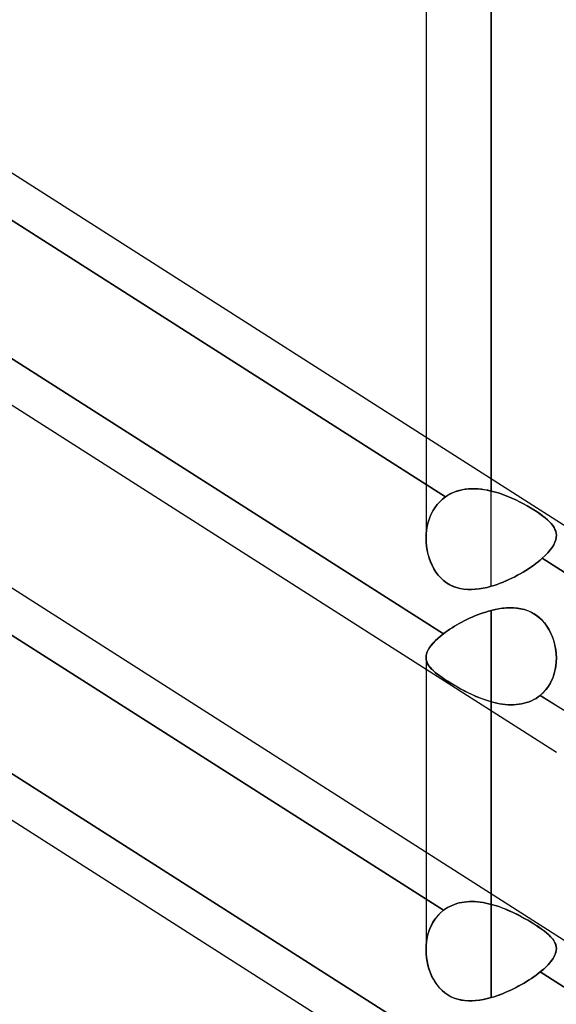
# Model space of a CAD drawing. Header units: millimetres. Extents: x -82 to 97, y -215 to 215.
# Tile 76 of 81: x 28 to 35, y 115 to 127. Entities that reach past the tile are written whole.
import ezdxf

# ---------------------------------------------------------------- set-up
doc = ezdxf.new("R2010")
doc.units = ezdxf.units.MM
doc.layers.add('MAIN-1', color=7, linetype='Continuous')
doc.layers.add('MAIN-2', color=7, linetype='Continuous')

msp = doc.modelspace()

# ---------------------------------------------------------------- linework, layer by layer
at = {"layer": 'MAIN-1'}
for p, q in [((34.011, 121.611), (34.011, 167.218)), ((33.219, 166.425), (33.219, 122.116)), ((43.45, 115.601), (25.85, 126.808)), ((26.004, 124.461), (33.431, 119.731)), ((33.219, 119.297), (26.004, 123.892)), ((43.45, 110.557), (25.85, 121.765)), ((34.064, 120.025), (34.116, 120.035)), ((34.116, 120.035), (34.168, 120.042)), ((34.168, 120.042), (34.22, 120.045)), ((34.22, 120.045), (34.271, 120.045)), ((34.271, 120.045), (34.321, 120.042)), ((34.321, 120.042), (34.37, 120.034)), ((34.37, 120.034), (34.418, 120.023)), ((33.716, 119.903), (33.748, 119.918)), ((33.748, 119.918), (33.78, 119.933)), ((33.78, 119.933), (33.813, 119.946)), ((33.813, 119.946), (33.846, 119.96)), ((33.846, 119.96), (33.878, 119.972)), ((33.878, 119.972), (33.912, 119.983)), ((33.912, 119.983), (33.945, 119.994)), ((33.945, 119.994), (33.978, 120.004)), ((33.978, 120.004), (34.011, 120.013)), ((34.011, 120.013), (34.064, 120.025)), ((34.011, 116.568), (34.011, 120.013)), ((34.418, 120.023), (34.464, 120.007)), ((34.464, 120.007), (34.508, 119.986)), ((34.508, 119.986), (34.55, 119.961)), ((34.55, 119.961), (34.589, 119.932)), ((34.589, 119.932), (34.626, 119.899)), ((33.508, 119.785), (33.535, 119.803)), ((33.535, 119.803), (33.564, 119.821)), ((33.564, 119.821), (33.593, 119.838)), ((33.593, 119.838), (33.623, 119.855)), ((33.623, 119.855), (33.653, 119.871)), ((33.653, 119.871), (33.684, 119.888)), ((33.684, 119.888), (33.716, 119.903)), ((34.626, 119.899), (34.659, 119.862)), ((34.659, 119.862), (34.689, 119.822)), ((34.689, 119.822), (34.715, 119.779)), ((33.33, 119.644), (33.361, 119.673)), ((33.361, 119.673), (33.394, 119.702)), ((33.394, 119.702), (33.431, 119.731)), ((33.431, 119.731), (33.455, 119.749)), ((33.455, 119.749), (33.481, 119.767)), ((33.481, 119.767), (33.508, 119.785)), ((34.715, 119.779), (34.738, 119.734)), ((34.738, 119.734), (34.758, 119.687)), ((34.758, 119.687), (34.774, 119.639)), ((33.245, 119.536), (33.261, 119.562)), ((33.261, 119.562), (33.28, 119.588)), ((33.28, 119.588), (33.303, 119.616)), ((33.303, 119.616), (33.33, 119.644)), ((34.774, 119.639), (34.787, 119.589)), ((34.787, 119.589), (34.796, 119.539)), ((33.219, 119.439), (33.22, 119.462)), ((33.219, 119.441), (33.219, 117.073)), ((33.22, 119.462), (33.225, 119.485)), ((33.225, 119.485), (33.233, 119.51)), ((33.233, 119.51), (33.245, 119.536)), ((34.796, 119.539), (34.802, 119.489)), ((34.802, 119.489), (34.804, 119.438)), ((26.004, 119.417), (33.457, 114.671)), ((33.219, 114.254), (26.004, 118.848))]:
    msp.add_line(p, q, dxfattribs=at)
at = {"layer": 'MAIN-2'}
for p, q in [((34.011, 167.218), (34.011, 121.465)), ((34.011, 120.307), (34.011, 165.632)), ((25.831, 126.251), (33.457, 121.395)), ((33.457, 121.395), (25.831, 126.251)), ((33.431, 119.731), (25.808, 124.585)), ((33.219, 122.116), (33.219, 120.892)), ((34.011, 121.465), (34.011, 121.611)), ((33.586, 121.46), (33.614, 121.469)), ((33.624, 121.471), (33.588, 121.461)), ((33.614, 121.469), (33.643, 121.476)), ((33.66, 121.48), (33.624, 121.471)), ((33.643, 121.476), (33.672, 121.482)), ((33.697, 121.486), (33.66, 121.48)), ((33.672, 121.482), (33.702, 121.487)), ((33.735, 121.49), (33.697, 121.486)), ((33.702, 121.487), (33.732, 121.49)), ((33.732, 121.49), (33.762, 121.492)), ((33.774, 121.492), (33.735, 121.49)), ((33.762, 121.492), (33.793, 121.493)), ((33.813, 121.492), (33.774, 121.492)), ((33.793, 121.493), (33.823, 121.492)), ((33.852, 121.491), (33.813, 121.492)), ((33.823, 121.492), (33.854, 121.49)), ((33.892, 121.487), (33.852, 121.491)), ((33.854, 121.49), (33.886, 121.487)), ((33.886, 121.487), (33.917, 121.484)), ((33.932, 121.481), (33.892, 121.487)), ((33.917, 121.484), (33.948, 121.479)), ((33.971, 121.474), (33.932, 121.481)), ((33.948, 121.479), (33.98, 121.472)), ((34.011, 121.465), (33.971, 121.474)), ((33.98, 121.472), (34.011, 121.465)), ((33.385, 121.335), (33.42, 121.367)), ((33.42, 121.367), (33.385, 121.335)), ((33.42, 121.367), (33.457, 121.395)), ((33.457, 121.395), (33.42, 121.367)), ((33.488, 121.415), (33.457, 121.395)), ((33.457, 121.395), (33.481, 121.411)), ((33.481, 121.411), (33.507, 121.425)), ((33.52, 121.433), (33.488, 121.415)), ((33.507, 121.425), (33.533, 121.438)), ((33.554, 121.448), (33.52, 121.433)), ((33.533, 121.438), (33.559, 121.45)), ((33.588, 121.461), (33.554, 121.448)), ((33.559, 121.45), (33.586, 121.46)), ((34.011, 121.465), (34.062, 121.452)), ((34.062, 121.452), (34.011, 121.465)), ((34.062, 121.452), (34.112, 121.437)), ((34.112, 121.437), (34.062, 121.452)), ((34.112, 121.437), (34.163, 121.419)), ((34.162, 121.419), (34.112, 121.437)), ((34.212, 121.4), (34.162, 121.419)), ((34.163, 121.419), (34.212, 121.4)), ((34.212, 121.4), (34.262, 121.379)), ((34.261, 121.379), (34.212, 121.4)), ((34.31, 121.357), (34.261, 121.379)), ((34.262, 121.379), (34.31, 121.357)), ((34.31, 121.357), (34.357, 121.334)), ((34.357, 121.334), (34.31, 121.357)), ((33.3, 121.221), (33.325, 121.262)), ((33.326, 121.262), (33.3, 121.222)), ((33.325, 121.262), (33.354, 121.3)), ((33.354, 121.3), (33.326, 121.262)), ((33.354, 121.3), (33.385, 121.335)), ((33.385, 121.335), (33.354, 121.3)), ((34.357, 121.334), (34.403, 121.31)), ((34.403, 121.31), (34.357, 121.334)), ((34.403, 121.31), (34.448, 121.285)), ((34.448, 121.285), (34.403, 121.31)), ((34.448, 121.285), (34.491, 121.26)), ((34.491, 121.26), (34.448, 121.285)), ((34.491, 121.26), (34.532, 121.235)), ((34.532, 121.235), (34.491, 121.26)), ((34.532, 121.235), (34.571, 121.21)), ((34.571, 121.21), (34.532, 121.235)), ((25.808, 121.223), (33.431, 116.369)), ((33.431, 116.369), (25.808, 121.223)), ((33.26, 121.134), (33.245, 121.088)), ((33.245, 121.086), (33.26, 121.132)), ((33.279, 121.179), (33.26, 121.134)), ((33.26, 121.132), (33.278, 121.177)), ((33.278, 121.177), (33.3, 121.221)), ((33.3, 121.222), (33.279, 121.179)), ((34.571, 121.21), (34.607, 121.185)), ((34.607, 121.186), (34.571, 121.21)), ((34.64, 121.161), (34.607, 121.186)), ((34.607, 121.185), (34.64, 121.161)), ((34.64, 121.161), (34.67, 121.137)), ((34.67, 121.137), (34.64, 121.161)), ((34.67, 121.137), (34.698, 121.114)), ((34.698, 121.114), (34.67, 121.137)), ((34.698, 121.114), (34.722, 121.091)), ((34.722, 121.091), (34.698, 121.114)), ((33.225, 120.991), (33.22, 120.942)), ((33.22, 120.939), (33.225, 120.988)), ((33.234, 121.04), (33.225, 120.991)), ((33.225, 120.988), (33.233, 121.038)), ((33.233, 121.038), (33.245, 121.086)), ((33.245, 121.088), (33.234, 121.04)), ((34.722, 121.091), (34.743, 121.068)), ((34.743, 121.068), (34.722, 121.091)), ((34.743, 121.068), (34.761, 121.045)), ((34.761, 121.045), (34.743, 121.068)), ((34.761, 121.045), (34.776, 121.022)), ((34.776, 121.022), (34.761, 121.045)), ((34.776, 121.022), (34.787, 120.999)), ((34.787, 120.999), (34.776, 121.022)), ((34.787, 120.999), (34.796, 120.976)), ((34.796, 120.976), (34.787, 120.999)), ((33.22, 120.942), (33.219, 120.891)), ((33.219, 120.889), (33.22, 120.939)), ((33.219, 120.891), (33.22, 120.843)), ((33.22, 120.839), (33.219, 120.889)), ((34.797, 120.872), (34.786, 120.842)), ((34.786, 120.842), (34.797, 120.872)), ((34.796, 120.976), (34.801, 120.953)), ((34.801, 120.953), (34.796, 120.976)), ((34.802, 120.901), (34.797, 120.872)), ((34.797, 120.872), (34.802, 120.901)), ((34.801, 120.953), (34.804, 120.929)), ((34.804, 120.929), (34.801, 120.953)), ((34.804, 120.929), (34.802, 120.901)), ((34.802, 120.901), (34.804, 120.929)), ((33.22, 120.843), (33.225, 120.794)), ((33.225, 120.791), (33.22, 120.839)), ((33.225, 120.794), (33.232, 120.746)), ((33.233, 120.743), (33.225, 120.791)), ((34.753, 120.78), (34.729, 120.748)), ((34.729, 120.748), (34.753, 120.78)), ((34.753, 120.78), (34.772, 120.812)), ((34.772, 120.811), (34.753, 120.78)), ((34.786, 120.842), (34.772, 120.811)), ((34.772, 120.812), (34.786, 120.842)), ((33.232, 120.746), (33.243, 120.699)), ((33.244, 120.696), (33.233, 120.743)), ((33.243, 120.699), (33.256, 120.653)), ((33.257, 120.65), (33.244, 120.696)), ((33.256, 120.653), (33.272, 120.607)), ((33.273, 120.605), (33.257, 120.65)), ((34.608, 120.625), (34.633, 120.647)), ((34.633, 120.647), (34.608, 120.625)), ((34.669, 120.681), (34.633, 120.647)), ((34.633, 120.647), (34.669, 120.681)), ((34.633, 120.647), (42.259, 115.79)), ((42.259, 115.79), (34.633, 120.647)), ((34.701, 120.715), (34.669, 120.681)), ((34.669, 120.681), (34.701, 120.715)), ((34.729, 120.748), (34.701, 120.715)), ((34.701, 120.715), (34.729, 120.748)), ((33.272, 120.607), (33.292, 120.563)), ((33.293, 120.561), (33.273, 120.605)), ((33.292, 120.563), (33.314, 120.52)), ((33.315, 120.519), (33.293, 120.561)), ((33.314, 120.52), (33.34, 120.48)), ((33.34, 120.479), (33.315, 120.519)), ((34.432, 120.499), (34.464, 120.519)), ((34.464, 120.519), (34.432, 120.499)), ((34.464, 120.519), (34.495, 120.54)), ((34.495, 120.54), (34.464, 120.519)), ((34.495, 120.54), (34.525, 120.561)), ((34.525, 120.561), (34.495, 120.54)), ((34.525, 120.561), (34.554, 120.582)), ((34.554, 120.582), (34.525, 120.561)), ((34.554, 120.582), (34.582, 120.604)), ((34.582, 120.604), (34.554, 120.582)), ((34.582, 120.604), (34.608, 120.625)), ((34.608, 120.625), (34.582, 120.604)), ((33.34, 120.48), (33.368, 120.442)), ((33.368, 120.442), (33.34, 120.479)), ((33.399, 120.408), (33.368, 120.442)), ((33.368, 120.442), (33.399, 120.408)), ((33.432, 120.377), (33.399, 120.408)), ((33.399, 120.408), (33.433, 120.377)), ((34.227, 120.388), (34.263, 120.405)), ((34.263, 120.405), (34.227, 120.388)), ((34.263, 120.405), (34.298, 120.423)), ((34.298, 120.422), (34.263, 120.405)), ((34.298, 120.423), (34.332, 120.441)), ((34.332, 120.441), (34.298, 120.422)), ((34.332, 120.441), (34.366, 120.46)), ((34.366, 120.459), (34.332, 120.441)), ((34.366, 120.46), (34.4, 120.479)), ((34.4, 120.479), (34.366, 120.459)), ((34.4, 120.479), (34.432, 120.499)), ((34.432, 120.499), (34.4, 120.479)), ((33.468, 120.35), (33.432, 120.377)), ((33.433, 120.377), (33.469, 120.349)), ((33.507, 120.326), (33.468, 120.35)), ((33.469, 120.349), (33.508, 120.326)), ((33.547, 120.307), (33.507, 120.326)), ((33.508, 120.326), (33.549, 120.306)), ((33.589, 120.291), (33.547, 120.307)), ((33.549, 120.306), (33.591, 120.291)), ((33.632, 120.28), (33.589, 120.291)), ((33.591, 120.291), (33.635, 120.279)), ((33.676, 120.272), (33.632, 120.28)), ((33.635, 120.279), (33.68, 120.272)), ((33.722, 120.268), (33.676, 120.272)), ((33.68, 120.272), (33.726, 120.268)), ((33.815, 120.27), (33.768, 120.267)), ((33.772, 120.268), (33.819, 120.27)), ((33.864, 120.275), (33.815, 120.27)), ((33.819, 120.27), (33.867, 120.276)), ((33.912, 120.283), (33.864, 120.275)), ((33.867, 120.276), (33.915, 120.284)), ((33.962, 120.294), (33.912, 120.283)), ((33.915, 120.284), (33.963, 120.294)), ((34.011, 120.307), (33.962, 120.294)), ((33.963, 120.294), (34.011, 120.307)), ((34.011, 120.307), (34.047, 120.318)), ((34.047, 120.318), (34.011, 120.307)), ((34.047, 120.318), (34.084, 120.33)), ((34.083, 120.33), (34.047, 120.318)), ((34.12, 120.343), (34.083, 120.33)), ((34.084, 120.33), (34.12, 120.343)), ((34.12, 120.343), (34.156, 120.357)), ((34.156, 120.357), (34.12, 120.343)), ((34.156, 120.357), (34.192, 120.372)), ((34.191, 120.372), (34.156, 120.357)), ((34.227, 120.388), (34.191, 120.372)), ((34.192, 120.372), (34.227, 120.388)), ((33.768, 120.267), (33.722, 120.268)), ((33.726, 120.268), (33.772, 120.268)), ((34.104, 120.033), (34.058, 120.024)), ((34.15, 120.04), (34.104, 120.033)), ((34.196, 120.044), (34.15, 120.04)), ((34.242, 120.046), (34.196, 120.044)), ((34.287, 120.045), (34.242, 120.046)), ((34.331, 120.041), (34.287, 120.045)), ((34.374, 120.034), (34.331, 120.041)), ((34.416, 120.023), (34.374, 120.034)), ((33.748, 119.918), (33.716, 119.903)), ((33.78, 119.933), (33.748, 119.918)), ((33.813, 119.946), (33.78, 119.933)), ((33.845, 119.96), (33.813, 119.946)), ((33.878, 119.972), (33.845, 119.96)), ((33.912, 119.983), (33.878, 119.972)), ((33.945, 119.994), (33.912, 119.983)), ((33.978, 120.004), (33.945, 119.994)), ((34.011, 120.013), (33.978, 120.004)), ((34.058, 120.024), (34.011, 120.013)), ((34.011, 120.013), (34.011, 116.441)), ((34.457, 120.01), (34.416, 120.023)), ((34.496, 119.992), (34.457, 120.01)), ((34.534, 119.972), (34.496, 119.992)), ((34.57, 119.947), (34.534, 119.972)), ((34.604, 119.92), (34.57, 119.947)), ((34.635, 119.89), (34.604, 119.92)), ((33.535, 119.803), (33.508, 119.785)), ((33.564, 119.821), (33.535, 119.803)), ((33.593, 119.838), (33.564, 119.821)), ((33.623, 119.855), (33.593, 119.838)), ((33.653, 119.871), (33.623, 119.855)), ((33.684, 119.887), (33.653, 119.871)), ((33.716, 119.903), (33.684, 119.887)), ((34.663, 119.857), (34.635, 119.89)), ((34.69, 119.821), (34.663, 119.857)), ((34.713, 119.783), (34.69, 119.821)), ((33.361, 119.673), (33.331, 119.645)), ((33.394, 119.702), (33.361, 119.673)), ((33.431, 119.731), (33.394, 119.702)), ((33.455, 119.749), (33.431, 119.731)), ((33.481, 119.767), (33.455, 119.749)), ((33.508, 119.785), (33.481, 119.767)), ((34.734, 119.743), (34.713, 119.783)), ((34.752, 119.702), (34.734, 119.743)), ((34.768, 119.66), (34.752, 119.702)), ((33.262, 119.563), (33.246, 119.537)), ((33.281, 119.589), (33.262, 119.563)), ((33.304, 119.617), (33.281, 119.589)), ((33.331, 119.645), (33.304, 119.617)), ((34.78, 119.616), (34.768, 119.66)), ((34.79, 119.572), (34.78, 119.616)), ((34.797, 119.528), (34.79, 119.572)), ((33.457, 114.671), (25.831, 119.527)), ((33.22, 119.463), (33.219, 119.44)), ((33.219, 119.44), (33.22, 119.42)), ((33.221, 119.418), (33.219, 119.439)), ((33.225, 119.487), (33.22, 119.463)), ((33.234, 119.511), (33.225, 119.487)), ((33.246, 119.537), (33.234, 119.511)), ((34.802, 119.483), (34.797, 119.528)), ((34.804, 119.438), (34.802, 119.483)), ((34.804, 119.438), (34.802, 119.384)), ((34.803, 119.389), (34.804, 119.438)), ((33.22, 119.42), (33.225, 119.4)), ((33.225, 119.398), (33.221, 119.418)), ((33.225, 119.4), (33.232, 119.38)), ((33.232, 119.378), (33.225, 119.398)), ((33.232, 119.38), (33.241, 119.361)), ((33.242, 119.359), (33.232, 119.378)), ((33.241, 119.361), (33.254, 119.341)), ((33.255, 119.34), (33.242, 119.359)), ((33.254, 119.341), (33.269, 119.322)), ((33.27, 119.321), (33.255, 119.34)), ((33.269, 119.322), (33.287, 119.302)), ((33.287, 119.301), (33.27, 119.321)), ((34.797, 119.332), (34.787, 119.28)), ((34.79, 119.294), (34.798, 119.341)), ((34.802, 119.384), (34.797, 119.332)), ((34.798, 119.341), (34.803, 119.389)), ((34.804, 118.288), (33.219, 119.297)), ((33.287, 119.302), (33.307, 119.282)), ((33.308, 119.281), (33.287, 119.301)), ((33.307, 119.282), (33.33, 119.261)), ((33.331, 119.261), (33.308, 119.281)), ((33.33, 119.261), (33.356, 119.24)), ((33.357, 119.24), (33.331, 119.261)), ((33.356, 119.24), (33.385, 119.219)), ((33.385, 119.219), (33.357, 119.24)), ((33.385, 119.219), (33.416, 119.197)), ((33.416, 119.197), (33.385, 119.219)), ((33.416, 119.197), (33.449, 119.174)), ((33.449, 119.175), (33.416, 119.197)), ((34.747, 119.16), (34.764, 119.203)), ((34.773, 119.23), (34.756, 119.181)), ((34.764, 119.203), (34.779, 119.248)), ((34.787, 119.28), (34.773, 119.23)), ((34.779, 119.248), (34.79, 119.294)), ((33.484, 119.152), (33.449, 119.175)), ((33.449, 119.174), (33.485, 119.151)), ((33.522, 119.128), (33.484, 119.152)), ((33.485, 119.151), (33.524, 119.127)), ((33.562, 119.105), (33.522, 119.128)), ((33.524, 119.127), (33.563, 119.104)), ((33.602, 119.081), (33.562, 119.105)), ((33.563, 119.104), (33.605, 119.08)), ((33.644, 119.058), (33.602, 119.081)), ((33.605, 119.08), (33.647, 119.056)), ((34.673, 119.044), (34.701, 119.08)), ((34.708, 119.092), (34.679, 119.051)), ((34.701, 119.08), (34.725, 119.119)), ((34.734, 119.135), (34.708, 119.092)), ((34.725, 119.119), (34.747, 119.16)), ((34.756, 119.181), (34.734, 119.135)), ((33.687, 119.035), (33.644, 119.058)), ((33.647, 119.056), (33.691, 119.033)), ((33.731, 119.013), (33.687, 119.035)), ((33.691, 119.033), (33.735, 119.011)), ((33.776, 118.991), (33.731, 119.013)), ((33.735, 119.011), (33.78, 118.99)), ((33.822, 118.971), (33.776, 118.991)), ((33.78, 118.99), (33.826, 118.969)), ((33.869, 118.952), (33.822, 118.971)), ((33.826, 118.969), (33.872, 118.95)), ((34.584, 118.962), (34.558, 118.945)), ((34.558, 118.945), (34.584, 118.962)), ((34.609, 118.981), (34.584, 118.962)), ((34.584, 118.962), (34.609, 118.981)), ((34.645, 119.014), (34.609, 118.981)), ((34.609, 118.981), (34.642, 119.011)), ((42.231, 114.127), (34.609, 118.981)), ((34.609, 118.981), (34.804, 118.857)), ((34.642, 119.011), (34.673, 119.044)), ((34.679, 119.051), (34.645, 119.014)), ((33.916, 118.934), (33.869, 118.952)), ((33.872, 118.95), (33.918, 118.933)), ((33.963, 118.918), (33.916, 118.934)), ((33.918, 118.933), (33.965, 118.917)), ((34.011, 118.904), (33.963, 118.918)), ((33.965, 118.917), (34.011, 118.904)), ((34.011, 118.904), (34.011, 115.309)), ((34.046, 118.895), (34.011, 118.904)), ((34.011, 118.904), (34.046, 118.895)), ((34.011, 115.309), (34.011, 118.904)), ((34.08, 118.887), (34.046, 118.895)), ((34.046, 118.895), (34.08, 118.887)), ((34.114, 118.88), (34.08, 118.887)), ((34.08, 118.887), (34.115, 118.88)), ((34.149, 118.875), (34.114, 118.88)), ((34.115, 118.88), (34.149, 118.875)), ((34.183, 118.871), (34.149, 118.875)), ((34.149, 118.875), (34.183, 118.871)), ((34.217, 118.868), (34.183, 118.871)), ((34.183, 118.871), (34.217, 118.868)), ((34.25, 118.867), (34.217, 118.868)), ((34.217, 118.868), (34.251, 118.867)), ((34.284, 118.868), (34.25, 118.867)), ((34.251, 118.867), (34.284, 118.868)), ((34.317, 118.869), (34.284, 118.868)), ((34.284, 118.868), (34.317, 118.869)), ((34.349, 118.873), (34.317, 118.869)), ((34.317, 118.869), (34.35, 118.873)), ((34.381, 118.878), (34.349, 118.873)), ((34.35, 118.873), (34.381, 118.878)), ((34.413, 118.885), (34.381, 118.878)), ((34.381, 118.878), (34.413, 118.885)), ((34.443, 118.894), (34.413, 118.885)), ((34.413, 118.885), (34.443, 118.894)), ((34.473, 118.904), (34.443, 118.894)), ((34.443, 118.894), (34.473, 118.904)), ((34.502, 118.916), (34.473, 118.904)), ((34.473, 118.904), (34.502, 118.916)), ((34.531, 118.93), (34.502, 118.916)), ((34.502, 118.916), (34.531, 118.93)), ((34.558, 118.945), (34.531, 118.93)), ((34.531, 118.93), (34.558, 118.945)), ((33.219, 117.073), (33.219, 115.892)), ((34.011, 116.441), (34.011, 116.568)), ((33.535, 116.429), (33.564, 116.44)), ((33.564, 116.44), (33.535, 116.429)), ((33.564, 116.44), (33.593, 116.45)), ((33.593, 116.45), (33.564, 116.44)), ((33.593, 116.45), (33.623, 116.458)), ((33.623, 116.458), (33.593, 116.45)), ((33.623, 116.458), (33.653, 116.464)), ((33.653, 116.464), (33.623, 116.458)), ((33.653, 116.464), (33.684, 116.469)), ((33.684, 116.469), (33.653, 116.464)), ((33.684, 116.469), (33.716, 116.472)), ((33.716, 116.472), (33.684, 116.469)), ((33.716, 116.472), (33.748, 116.474)), ((33.748, 116.474), (33.716, 116.472)), ((33.748, 116.474), (33.78, 116.475)), ((33.78, 116.475), (33.748, 116.474)), ((33.78, 116.475), (33.813, 116.474)), ((33.813, 116.474), (33.78, 116.475)), ((33.813, 116.474), (33.846, 116.471)), ((33.845, 116.471), (33.813, 116.474)), ((33.878, 116.468), (33.845, 116.471)), ((33.846, 116.471), (33.878, 116.468)), ((33.878, 116.468), (33.912, 116.463)), ((33.912, 116.463), (33.878, 116.468)), ((33.912, 116.463), (33.945, 116.457)), ((33.945, 116.457), (33.912, 116.463)), ((33.945, 116.457), (33.978, 116.449)), ((33.978, 116.449), (33.945, 116.457)), ((33.978, 116.449), (34.011, 116.441)), ((34.011, 116.441), (33.978, 116.449)), ((34.058, 116.428), (34.011, 116.441)), ((34.011, 116.441), (34.064, 116.426)), ((33.361, 116.303), (33.394, 116.338)), ((33.394, 116.338), (33.361, 116.304)), ((33.394, 116.338), (33.431, 116.369)), ((33.431, 116.369), (33.394, 116.338)), ((33.431, 116.369), (33.455, 116.386)), ((33.455, 116.386), (33.431, 116.369)), ((33.455, 116.386), (33.481, 116.402)), ((33.481, 116.402), (33.455, 116.386)), ((33.481, 116.402), (33.508, 116.417)), ((33.508, 116.417), (33.481, 116.402)), ((33.508, 116.417), (33.535, 116.429)), ((33.535, 116.429), (33.508, 116.417)), ((34.104, 116.413), (34.058, 116.428)), ((34.064, 116.426), (34.116, 116.409)), ((34.15, 116.396), (34.104, 116.413)), ((34.116, 116.409), (34.168, 116.389)), ((34.196, 116.378), (34.15, 116.396)), ((34.168, 116.389), (34.22, 116.368)), ((34.242, 116.358), (34.196, 116.378)), ((34.22, 116.368), (34.271, 116.345)), ((34.287, 116.338), (34.242, 116.358)), ((34.271, 116.345), (34.321, 116.321)), ((34.331, 116.316), (34.287, 116.338)), ((34.321, 116.321), (34.37, 116.296)), ((33.28, 116.181), (33.303, 116.224)), ((33.304, 116.225), (33.281, 116.182)), ((33.303, 116.224), (33.33, 116.265)), ((33.331, 116.266), (33.304, 116.225)), ((33.33, 116.265), (33.361, 116.303)), ((33.361, 116.304), (33.331, 116.266)), ((34.374, 116.294), (34.331, 116.316)), ((34.37, 116.296), (34.418, 116.27)), ((34.416, 116.271), (34.374, 116.294)), ((34.457, 116.248), (34.416, 116.271)), ((34.418, 116.27), (34.464, 116.244)), ((34.496, 116.224), (34.457, 116.248)), ((34.464, 116.244), (34.508, 116.217)), ((34.534, 116.201), (34.496, 116.224)), ((34.508, 116.217), (34.55, 116.191)), ((34.57, 116.178), (34.534, 116.201)), ((33.233, 116.038), (33.245, 116.088)), ((33.246, 116.09), (33.234, 116.041)), ((33.245, 116.088), (33.261, 116.135)), ((33.262, 116.137), (33.246, 116.09)), ((33.261, 116.135), (33.28, 116.181)), ((33.281, 116.182), (33.262, 116.137)), ((34.55, 116.191), (34.589, 116.165)), ((34.604, 116.155), (34.57, 116.178)), ((34.589, 116.165), (34.626, 116.14)), ((34.635, 116.133), (34.604, 116.155)), ((34.626, 116.14), (34.659, 116.115)), ((34.663, 116.111), (34.635, 116.133)), ((34.659, 116.115), (34.689, 116.091)), ((34.69, 116.09), (34.663, 116.111)), ((34.689, 116.091), (34.715, 116.067)), ((34.713, 116.069), (34.69, 116.09)), ((33.225, 115.991), (33.22, 115.94)), ((33.22, 115.937), (33.225, 115.988)), ((33.234, 116.041), (33.225, 115.991)), ((33.225, 115.988), (33.233, 116.038)), ((34.734, 116.048), (34.713, 116.069)), ((34.715, 116.067), (34.738, 116.044)), ((34.752, 116.028), (34.734, 116.048)), ((34.738, 116.044), (34.758, 116.021)), ((34.768, 116.008), (34.752, 116.028)), ((34.758, 116.021), (34.774, 115.998)), ((34.78, 115.987), (34.768, 116.008)), ((34.774, 115.998), (34.787, 115.975)), ((34.79, 115.967), (34.78, 115.987)), ((34.787, 115.975), (34.796, 115.952)), ((34.797, 115.947), (34.79, 115.967)), ((33.22, 115.94), (33.219, 115.889)), ((33.219, 115.886), (33.22, 115.937)), ((33.219, 115.889), (33.22, 115.843)), ((33.221, 115.839), (33.219, 115.886)), ((33.22, 115.843), (33.225, 115.797)), ((34.797, 115.854), (34.787, 115.827)), ((34.79, 115.834), (34.798, 115.859)), ((34.796, 115.952), (34.802, 115.929)), ((34.802, 115.926), (34.797, 115.947)), ((34.802, 115.88), (34.797, 115.854)), ((34.798, 115.859), (34.803, 115.882)), ((34.802, 115.929), (34.804, 115.905)), ((34.804, 115.905), (34.802, 115.926)), ((34.804, 115.905), (34.802, 115.88)), ((34.803, 115.882), (34.804, 115.905)), ((33.225, 115.793), (33.221, 115.839)), ((33.225, 115.797), (33.232, 115.751)), ((33.232, 115.747), (33.225, 115.793)), ((33.232, 115.751), (33.241, 115.706)), ((33.242, 115.703), (33.232, 115.747)), ((34.701, 115.703), (34.725, 115.731)), ((34.734, 115.741), (34.708, 115.711)), ((34.725, 115.731), (34.747, 115.757)), ((34.756, 115.771), (34.734, 115.741)), ((34.747, 115.757), (34.764, 115.784)), ((34.773, 115.799), (34.756, 115.771)), ((34.764, 115.784), (34.779, 115.809)), ((34.787, 115.827), (34.773, 115.799)), ((34.779, 115.809), (34.79, 115.834)), ((33.241, 115.706), (33.254, 115.662)), ((33.255, 115.659), (33.242, 115.703)), ((33.254, 115.662), (33.269, 115.618)), ((33.27, 115.616), (33.255, 115.659)), ((33.269, 115.618), (33.287, 115.576)), ((33.287, 115.574), (33.27, 115.616)), ((34.584, 115.599), (34.609, 115.619)), ((34.609, 115.619), (34.584, 115.599)), ((34.645, 115.65), (34.609, 115.619)), ((34.609, 115.619), (34.642, 115.647)), ((34.609, 115.619), (42.231, 110.765)), ((42.231, 110.765), (34.609, 115.619)), ((34.642, 115.647), (34.673, 115.675)), ((34.679, 115.681), (34.645, 115.65)), ((34.673, 115.675), (34.701, 115.703)), ((34.708, 115.711), (34.679, 115.681)), ((33.287, 115.576), (33.307, 115.535)), ((33.308, 115.533), (33.287, 115.574)), ((33.307, 115.535), (33.33, 115.495)), ((33.331, 115.495), (33.308, 115.533)), ((33.33, 115.495), (33.356, 115.458)), ((33.357, 115.458), (33.331, 115.495)), ((34.381, 115.466), (34.413, 115.484)), ((34.413, 115.484), (34.381, 115.466)), ((34.413, 115.484), (34.443, 115.503)), ((34.443, 115.503), (34.413, 115.484)), ((34.443, 115.503), (34.473, 115.522)), ((34.473, 115.522), (34.443, 115.503)), ((34.473, 115.522), (34.502, 115.541)), ((34.502, 115.541), (34.473, 115.522)), ((34.502, 115.541), (34.531, 115.56)), ((34.531, 115.56), (34.502, 115.541)), ((34.531, 115.56), (34.558, 115.58)), ((34.558, 115.58), (34.531, 115.56)), ((34.558, 115.58), (34.584, 115.599)), ((34.584, 115.599), (34.558, 115.58)), ((33.356, 115.458), (33.385, 115.424)), ((33.385, 115.424), (33.357, 115.458)), ((33.416, 115.393), (33.385, 115.424)), ((33.385, 115.424), (33.416, 115.393)), ((33.449, 115.365), (33.416, 115.393)), ((33.416, 115.393), (33.449, 115.365)), ((33.484, 115.34), (33.449, 115.365)), ((33.449, 115.365), (33.485, 115.34)), ((34.149, 115.355), (34.183, 115.369)), ((34.183, 115.369), (34.149, 115.355)), ((34.183, 115.369), (34.217, 115.384)), ((34.217, 115.384), (34.183, 115.369)), ((34.217, 115.384), (34.251, 115.399)), ((34.25, 115.399), (34.217, 115.384)), ((34.284, 115.415), (34.25, 115.399)), ((34.251, 115.399), (34.284, 115.415)), ((34.284, 115.415), (34.317, 115.432)), ((34.317, 115.432), (34.284, 115.415)), ((34.317, 115.432), (34.35, 115.449)), ((34.349, 115.449), (34.317, 115.432)), ((34.381, 115.466), (34.349, 115.449)), ((34.35, 115.449), (34.381, 115.466)), ((33.522, 115.319), (33.484, 115.34)), ((33.485, 115.34), (33.524, 115.319)), ((33.562, 115.302), (33.522, 115.319)), ((33.524, 115.319), (33.563, 115.301)), ((33.602, 115.289), (33.562, 115.302)), ((33.563, 115.301), (33.605, 115.288)), ((33.644, 115.279), (33.602, 115.289)), ((33.605, 115.288), (33.647, 115.278)), ((33.687, 115.272), (33.644, 115.279)), ((33.647, 115.278), (33.691, 115.272)), ((33.731, 115.269), (33.687, 115.272)), ((33.691, 115.272), (33.735, 115.269)), ((33.776, 115.269), (33.731, 115.269)), ((33.735, 115.269), (33.78, 115.269)), ((33.822, 115.272), (33.776, 115.269)), ((33.78, 115.269), (33.826, 115.272)), ((33.869, 115.277), (33.822, 115.272)), ((33.826, 115.272), (33.872, 115.278)), ((33.916, 115.286), (33.869, 115.277)), ((33.872, 115.278), (33.918, 115.286)), ((33.963, 115.296), (33.916, 115.286)), ((33.918, 115.286), (33.965, 115.296)), ((34.011, 115.309), (33.963, 115.296)), ((33.965, 115.296), (34.011, 115.309)), ((34.011, 115.309), (34.046, 115.319)), ((34.046, 115.319), (34.011, 115.309)), ((34.046, 115.319), (34.08, 115.33)), ((34.08, 115.33), (34.046, 115.319)), ((34.08, 115.33), (34.115, 115.342)), ((34.114, 115.342), (34.08, 115.33)), ((34.149, 115.355), (34.114, 115.342)), ((34.115, 115.342), (34.149, 115.355))]:
    msp.add_line(p, q, dxfattribs=at)

doc.saveas('drawing.dxf')
